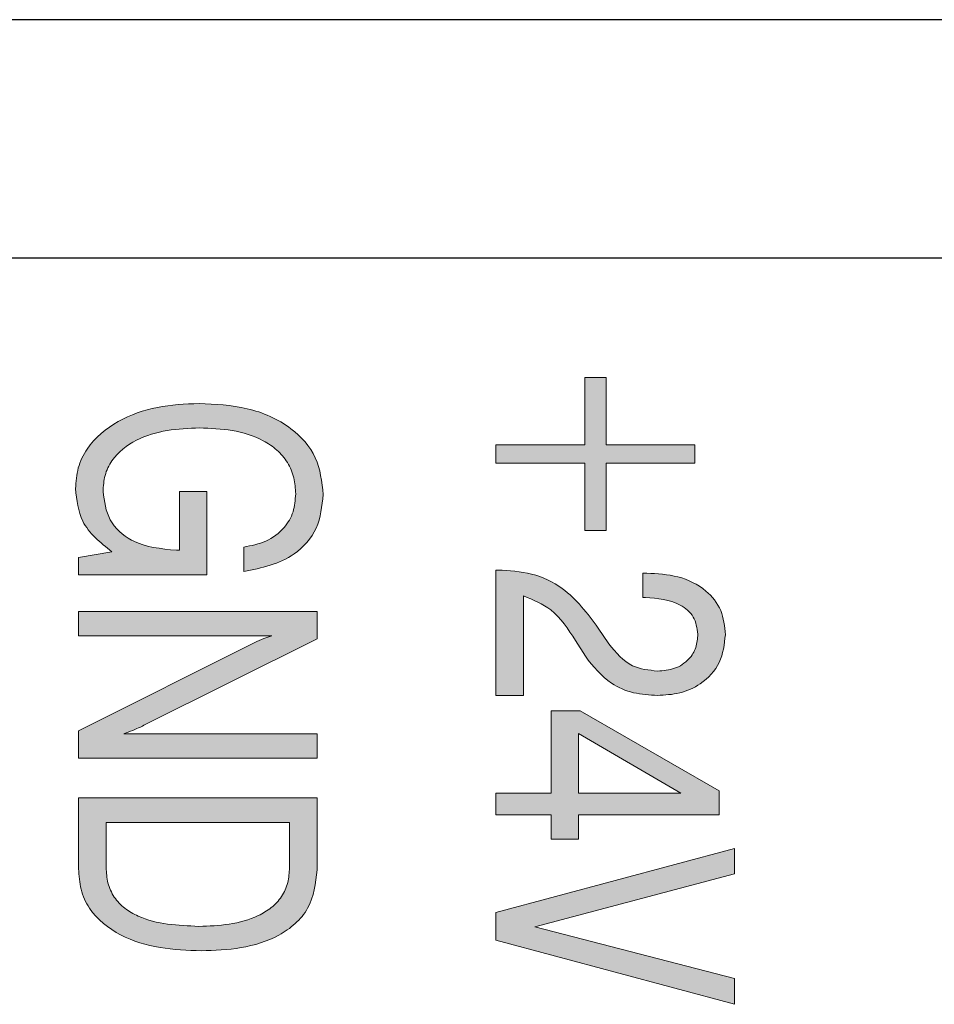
# Model space of a CAD drawing. Header units: millimetres. Extents: x 28 to 178, y 29 to 265.
# Tile 4 of 92: x 73.75 to 81.42, y 45.74 to 54. Entities that reach past the tile are written whole.
import ezdxf

# ---------------------------------------------------------------- set-up
doc = ezdxf.new("R2010")
doc.units = ezdxf.units.MM
doc.layers.add('TEXT', color=4, linetype='Continuous', lineweight=5)

msp = doc.modelspace()

# ---------------------------------------------------------------- hatches: boundary and pattern name
at = {"layer": 'TEXT'}
h = msp.add_hatch(color=256, dxfattribs=at)
edge = h.paths.add_edge_path(flags=16)
edge.add_spline(control_points=[(75.2532, 46.3939), (75.3382, 46.3968), (75.508, 46.4025), (75.7164, 46.4585), (75.8634, 46.5461), (75.9517, 46.6403), (76.0054, 46.759), (76.0109, 46.8441), (76.0136, 46.8867)], knot_values=[0, 0, 0, 0, 0.250371, 0.500132, 0.625244, 0.750175, 0.874979, 1, 1, 1, 1], degree=3, periodic=0)
edge.add_line((76.0136, 46.8867), (76.0136, 47.2657))
edge.add_line((76.0136, 47.2657), (74.4752, 47.2657))
edge.add_line((74.4752, 47.2657), (74.4752, 46.8867))
edge.add_spline(control_points=[(74.4752, 46.8867), (74.4779, 46.8433), (74.4834, 46.7566), (74.5378, 46.6355), (74.6289, 46.5405), (74.8564, 46.411), (75.077, 46.4015), (75.2532, 46.3939)], knot_values=[0, 0, 0, 0, 0.125345, 0.250485, 0.375665, 0.501048, 1, 1, 1, 1], degree=3, periodic=0)
h.paths.add_polyline_path([(79.2953, 47.5093), (78.4367, 48.0105), (78.4367, 47.5093)], flags=16)
edge = h.paths.add_edge_path()
edge.add_line((74.2444, 46.8767), (74.2444, 47.4708))
edge.add_line((74.2444, 47.4708), (76.2444, 47.4708))
edge.add_line((76.2444, 47.4708), (76.2444, 46.8679))
edge.add_spline(control_points=[(76.2444, 46.8679), (76.2314, 46.7549), (76.2118, 46.5849), (76.0648, 46.4105), (75.8806, 46.2836), (75.608, 46.2005), (75.3852, 46.1927), (75.2736, 46.1888)], knot_values=[0, 0, 0, 0, 0.248396, 0.373588, 0.498928, 0.749106, 1, 1, 1, 1], degree=3, periodic=0)
edge.add_spline(control_points=[(75.2736, 46.1888), (75.1577, 46.1932), (74.926, 46.202), (74.5893, 46.3005), (74.353, 46.4878), (74.2554, 46.7025), (74.2481, 46.8186), (74.2444, 46.8767)], knot_values=[0, 0, 0, 0, 0.25085, 0.501093, 0.74958, 0.874705, 1, 1, 1, 1], degree=3, periodic=0)
edge = h.paths.add_edge_path()
edge.add_line((74.2444, 49.4873), (74.5232, 49.5353))
edge.add_spline(control_points=[(74.5232, 49.5353), (74.4265, 49.6126), (74.2536, 49.7508), (74.2294, 49.9683), (74.2188, 50.0642)], knot_values=[0, 0, 0, 0, 0.559158, 1, 1, 1, 1], degree=3, periodic=0)
edge.add_spline(control_points=[(74.2188, 50.0642), (74.223, 50.1228), (74.2316, 50.2399), (74.3356, 50.4541), (74.5682, 50.6457), (74.9033, 50.7629), (75.1373, 50.7733), (75.2544, 50.7785)], knot_values=[0, 0, 0, 0, 0.125193, 0.250247, 0.49919, 0.749324, 1, 1, 1, 1], degree=3, periodic=0)
edge.add_spline(control_points=[(75.2544, 50.7785), (75.3903, 50.7719), (75.6614, 50.7586), (76.0154, 50.6063), (76.2607, 50.336), (76.284, 50.1212), (76.2957, 50.0137)], knot_values=[0, 0, 0, 0, 0.281102, 0.560982, 0.780403, 1, 1, 1, 1], degree=3, periodic=0)
edge.add_spline(control_points=[(76.2957, 50.0137), (76.2855, 49.9172), (76.265, 49.7243), (76.0242, 49.4507), (75.7789, 49.3995), (75.629, 49.3683)], knot_values=[0, 0, 0, 0, 0.280481, 0.560534, 1, 1, 1, 1], degree=3, periodic=0)
edge.add_line((75.629, 49.3683), (75.629, 49.5734))
edge.add_spline(control_points=[(75.629, 49.5734), (75.6924, 49.5862), (75.8189, 49.6117), (75.9688, 49.72), (76.0537, 49.8672), (76.0612, 49.9686), (76.0649, 50.0193)], knot_values=[0, 0, 0, 0, 0.280567, 0.559922, 0.779742, 1, 1, 1, 1], degree=3, periodic=0)
edge.add_spline(control_points=[(76.0649, 50.0193), (76.0621, 50.0653), (76.0566, 50.1573), (76.0017, 50.2865), (75.9109, 50.3921), (75.7573, 50.4947), (75.5337, 50.5632), (75.3503, 50.57), (75.2584, 50.5734)], knot_values=[0, 0, 0, 0, 0.125046, 0.249947, 0.374886, 0.499986, 0.749668, 1, 1, 1, 1], degree=3, periodic=0)
edge.add_spline(control_points=[(75.2584, 50.5734), (75.1679, 50.57), (74.9871, 50.5631), (74.7244, 50.4864), (74.5384, 50.3431), (74.4586, 50.1769), (74.4525, 50.0863), (74.4495, 50.041)], knot_values=[0, 0, 0, 0, 0.250814, 0.501052, 0.749677, 0.874782, 1, 1, 1, 1], degree=3, periodic=0)
edge.add_spline(control_points=[(74.4495, 50.041), (74.4606, 49.9575), (74.4827, 49.7905), (74.7198, 49.5792), (74.9345, 49.5597), (75.0657, 49.5478)], knot_values=[0, 0, 0, 0, 0.279814, 0.559841, 1, 1, 1, 1], degree=3, periodic=0)
edge.add_line((75.0657, 49.5478), (75.0906, 49.5478))
edge.add_line((75.0906, 49.5478), (75.0906, 50.0402))
edge.add_line((75.0906, 50.0402), (75.3213, 50.0402))
edge.add_line((75.3213, 50.0402), (75.3213, 49.3426))
edge.add_line((75.3213, 49.3426), (74.2444, 49.3426))
edge.add_line((74.2444, 49.3426), (74.2444, 49.4873))
h.paths.add_polyline_path([(77.7444, 47.3298), (77.7444, 47.5093), (78.2059, 47.5093), (78.2059, 48.2016), (78.4503, 48.2016), (79.6162, 47.5309), (79.6162, 47.3298), (78.4367, 47.3298), (78.4367, 47.1247), (78.2059, 47.1247), (78.2059, 47.3298)])
h.paths.add_polyline_path([(79.4111, 50.4324), (79.4111, 50.2785), (78.6675, 50.2785), (78.6675, 49.7144), (78.488, 49.7144), (78.488, 50.2785), (77.7444, 50.2785), (77.7444, 50.4324), (78.488, 50.4324), (78.488, 50.9965), (78.6675, 50.9965), (78.6675, 50.4324)])
edge = h.paths.add_edge_path()
edge.add_line((77.7444, 48.3298), (77.7444, 49.3811))
edge.add_line((77.7444, 49.3811), (77.76, 49.3811))
edge.add_spline(control_points=[(77.76, 49.3811), (77.8555, 49.3761), (78.0462, 49.366), (78.363, 49.2151), (78.5112, 49.0168), (78.6018, 48.8955)], knot_values=[0, 0, 0, 0, 0.280504, 0.560063, 1, 1, 1, 1], degree=3, periodic=0)
edge.add_line((78.6018, 48.8955), (78.6911, 48.7633))
edge.add_spline(control_points=[(78.6911, 48.7633), (78.7513, 48.6901), (78.859, 48.5591), (79.0258, 48.5423), (79.0994, 48.5349)], knot_values=[0, 0, 0, 0, 0.559089, 1, 1, 1, 1], degree=3, periodic=0)
edge.add_spline(control_points=[(79.0994, 48.5349), (79.1478, 48.5384), (79.2445, 48.5453), (79.3611, 48.622), (79.4282, 48.7302), (79.4339, 48.8062), (79.4367, 48.8442)], knot_values=[0, 0, 0, 0, 0.280476, 0.559723, 0.779576, 1, 1, 1, 1], degree=3, periodic=0)
edge.add_spline(control_points=[(79.4367, 48.8442), (79.4296, 48.8948), (79.4155, 48.9961), (79.2506, 49.1327), (79.0988, 49.1433), (78.9976, 49.1503)], knot_values=[0, 0, 0, 0, 0.249535, 0.499736, 1, 1, 1, 1], degree=3, periodic=0)
edge.add_line((78.9976, 49.1503), (78.9752, 49.1503))
edge.add_line((78.9752, 49.1503), (78.9752, 49.3555))
edge.add_line((78.9752, 49.3555), (79.0084, 49.3555))
edge.add_spline(control_points=[(79.0084, 49.3555), (79.0967, 49.3507), (79.2727, 49.3413), (79.4996, 49.2321), (79.6477, 49.0485), (79.6609, 48.9092), (79.6675, 48.8394)], knot_values=[0, 0, 0, 0, 0.280948, 0.560553, 0.780085, 1, 1, 1, 1], degree=3, periodic=0)
edge.add_spline(control_points=[(79.6675, 48.8394), (79.6586, 48.7584), (79.6409, 48.5965), (79.4782, 48.4253), (79.2872, 48.3406), (79.1607, 48.3334), (79.0974, 48.3298)], knot_values=[0, 0, 0, 0, 0.27944, 0.55852, 0.779003, 1, 1, 1, 1], degree=3, periodic=0)
edge.add_spline(control_points=[(79.0974, 48.3298), (79.0302, 48.3338), (78.896, 48.3418), (78.6686, 48.4376), (78.5599, 48.5747), (78.4936, 48.6583)], knot_values=[0, 0, 0, 0, 0.280698, 0.560933, 1, 1, 1, 1], degree=3, periodic=0)
edge.add_line((78.4936, 48.6583), (78.4111, 48.7906))
edge.add_spline(control_points=[(78.4111, 48.7906), (78.3499, 48.8857), (78.2409, 49.055), (78.0561, 49.1313), (77.9752, 49.1648)], knot_values=[0, 0, 0, 0, 0.561757, 1, 1, 1, 1], degree=3, periodic=0)
edge.add_line((77.9752, 49.1648), (77.9752, 48.3298))
edge.add_line((77.9752, 48.3298), (77.7444, 48.3298))
h.paths.add_polyline_path([(77.7444, 46.2785), (77.7444, 46.5093), (79.7444, 47.0478), (79.7444, 46.835), (78.0701, 46.3911), (79.7444, 45.9572), (79.7444, 45.7401)])
edge = h.paths.add_edge_path()
edge.add_line((74.2444, 48.8298), (74.2444, 49.0349))
edge.add_line((74.2444, 49.0349), (76.2444, 49.0349))
edge.add_line((76.2444, 49.0349), (76.2444, 48.8042))
edge.add_line((76.2444, 48.8042), (74.7917, 48.0794))
edge.add_spline(control_points=[(74.7917, 48.0794), (74.7611, 48.0643), (74.7065, 48.0374), (74.6488, 48.0179), (74.6234, 48.0093)], knot_values=[0, 0, 0, 0, 0.560067, 1, 1, 1, 1], degree=3, periodic=0)
edge.add_line((74.6234, 48.0093), (76.2444, 48.0093))
edge.add_line((76.2444, 48.0093), (76.2444, 47.8042))
edge.add_line((76.2444, 47.8042), (74.2444, 47.8042))
edge.add_line((74.2444, 47.8042), (74.2444, 48.0325))
edge.add_line((74.2444, 48.0325), (75.7176, 48.7721))
edge.add_spline(control_points=[(75.7176, 48.7721), (75.7445, 48.7846), (75.7926, 48.807), (75.8431, 48.8228), (75.8654, 48.8298)], knot_values=[0, 0, 0, 0, 0.559957, 1, 1, 1, 1], degree=3, periodic=0)
edge.add_line((75.8654, 48.8298), (74.2444, 48.8298))
edge = h.paths.add_edge_path(flags=16)
edge.add_line((92.6136, 49.2093), (91.0752, 49.2093))
edge.add_line((91.0752, 49.2093), (91.0752, 48.7522))
edge.add_spline(control_points=[(91.0752, 48.7522), (91.0798, 48.6826), (91.089, 48.5436), (91.1954, 48.3563), (91.4499, 48.1804), (91.6869, 48.1673), (91.8532, 48.158)], knot_values=[0, 0, 0, 0, 0.187244, 0.373792, 0.560577, 1, 1, 1, 1], degree=3, periodic=0)
edge.add_spline(control_points=[(91.8532, 48.158), (91.9556, 48.1627), (92.1596, 48.1719), (92.4294, 48.2892), (92.5945, 48.5095), (92.6072, 48.6712), (92.6136, 48.7522)], knot_values=[0, 0, 0, 0, 0.281176, 0.560589, 0.779793, 1, 1, 1, 1], degree=3, periodic=0)
edge.add_line((92.6136, 48.7522), (92.6136, 49.2093))
edge = h.paths.add_edge_path(flags=16)
edge.add_spline(control_points=[(84.1213, 48.7586), (84.123, 48.6996), (84.1265, 48.5823), (84.1849, 48.4156), (84.3299, 48.3434), (84.4228, 48.3395), (84.4695, 48.3375)], knot_values=[0, 0, 0, 0, 0.281616, 0.559948, 0.778955, 1, 1, 1, 1], degree=3, periodic=0)
edge.add_spline(control_points=[(84.4695, 48.3375), (84.5076, 48.3391), (84.5838, 48.3421), (84.6943, 48.3824), (84.8067, 48.5138), (84.8108, 48.6458), (84.8136, 48.7386)], knot_values=[0, 0, 0, 0, 0.187731, 0.374723, 0.560892, 1, 1, 1, 1], degree=3, periodic=0)
edge.add_line((84.8136, 48.7386), (84.8136, 49.2093))
edge.add_line((84.8136, 49.2093), (84.1213, 49.2093))
edge.add_line((84.1213, 49.2093), (84.1213, 48.7586))
edge = h.paths.add_edge_path(flags=16)
edge.add_spline(control_points=[(88.4752, 48.7522), (88.4798, 48.6826), (88.489, 48.5436), (88.5954, 48.3563), (88.8499, 48.1804), (89.0869, 48.1673), (89.2532, 48.158)], knot_values=[0, 0, 0, 0, 0.187244, 0.373792, 0.560577, 1, 1, 1, 1], degree=3, periodic=0)
edge.add_spline(control_points=[(89.2532, 48.158), (89.3556, 48.1627), (89.5596, 48.1719), (89.8294, 48.2892), (89.9945, 48.5095), (90.0072, 48.6712), (90.0136, 48.7522)], knot_values=[0, 0, 0, 0, 0.281176, 0.560589, 0.779794, 1, 1, 1, 1], degree=3, periodic=0)
edge.add_line((90.0136, 48.7522), (90.0136, 49.2093))
edge.add_line((90.0136, 49.2093), (88.4752, 49.2093))
edge.add_line((88.4752, 49.2093), (88.4752, 48.7522))
edge = h.paths.add_edge_path(flags=16)
edge.add_line((87.4136, 49.2093), (86.7213, 49.2093))
edge.add_line((86.7213, 49.2093), (86.7213, 48.7586))
edge.add_spline(control_points=[(86.7213, 48.7586), (86.723, 48.6996), (86.7265, 48.5823), (86.7849, 48.4156), (86.9299, 48.3434), (87.0228, 48.3395), (87.0695, 48.3375)], knot_values=[0, 0, 0, 0, 0.281616, 0.559944, 0.778956, 1, 1, 1, 1], degree=3, periodic=0)
edge.add_spline(control_points=[(87.0695, 48.3375), (87.1076, 48.3391), (87.1838, 48.3421), (87.2943, 48.3824), (87.4067, 48.5138), (87.4108, 48.6458), (87.4136, 48.7386)], knot_values=[0, 0, 0, 0, 0.187732, 0.374724, 0.56089, 1, 1, 1, 1], degree=3, periodic=0)
edge.add_line((87.4136, 48.7386), (87.4136, 49.2093))
edge = h.paths.add_edge_path()
edge.add_line((83.0444, 49.2093), (83.0444, 49.4914))
edge.add_line((83.0444, 49.4914), (85.0444, 49.4914))
edge.add_line((85.0444, 49.4914), (85.0444, 48.7506))
edge.add_spline(control_points=[(85.0444, 48.7506), (85.0457, 48.6651), (85.0481, 48.5127), (84.9929, 48.3712), (84.9687, 48.3091)], knot_values=[0, 0, 0, 0, 0.561023, 1, 1, 1, 1], degree=3, periodic=0)
edge.add_spline(control_points=[(84.9687, 48.3091), (84.937, 48.2636), (84.8737, 48.1725), (84.6959, 48.0744), (84.5541, 48.0626), (84.4675, 48.0555)], knot_values=[0, 0, 0, 0, 0.279995, 0.560245, 1, 1, 1, 1], degree=3, periodic=0)
edge.add_spline(control_points=[(84.4675, 48.0555), (84.3545, 48.067), (84.1527, 48.0876), (84.026, 48.243), (83.9703, 48.3115)], knot_values=[0, 0, 0, 0, 0.559834, 1, 1, 1, 1], degree=3, periodic=0)
edge.add_spline(control_points=[(83.9703, 48.3115), (83.9398, 48.4002), (83.8853, 48.5594), (83.8889, 48.7272), (83.8906, 48.8015)], knot_values=[0, 0, 0, 0, 0.557699, 1, 1, 1, 1], degree=3, periodic=0)
edge.add_line((83.8906, 48.8015), (83.8906, 49.2093))
edge.add_line((83.8906, 49.2093), (83.0444, 49.2093))
edge = h.paths.add_edge_path()
edge.add_line((85.6444, 49.2093), (85.6444, 49.4914))
edge.add_line((85.6444, 49.4914), (87.6444, 49.4914))
edge.add_line((87.6444, 49.4914), (87.6444, 48.7506))
edge.add_spline(control_points=[(87.6444, 48.7506), (87.6457, 48.6651), (87.6481, 48.5127), (87.5929, 48.3712), (87.5687, 48.3091)], knot_values=[0, 0, 0, 0, 0.561024, 1, 1, 1, 1], degree=3, periodic=0)
edge.add_spline(control_points=[(87.5687, 48.3091), (87.537, 48.2636), (87.4737, 48.1725), (87.2959, 48.0744), (87.1541, 48.0626), (87.0675, 48.0555)], knot_values=[0, 0, 0, 0, 0.279996, 0.560244, 1, 1, 1, 1], degree=3, periodic=0)
edge.add_spline(control_points=[(87.0675, 48.0555), (86.9545, 48.067), (86.7527, 48.0876), (86.626, 48.243), (86.5703, 48.3115)], knot_values=[0, 0, 0, 0, 0.559831, 1, 1, 1, 1], degree=3, periodic=0)
edge.add_spline(control_points=[(86.5703, 48.3115), (86.5398, 48.4002), (86.4853, 48.5594), (86.4889, 48.7272), (86.4906, 48.8015)], knot_values=[0, 0, 0, 0, 0.557699, 1, 1, 1, 1], degree=3, periodic=0)
edge.add_line((86.4906, 48.8015), (86.4906, 49.2093))
edge.add_line((86.4906, 49.2093), (85.6444, 49.2093))
edge = h.paths.add_edge_path()
edge.add_line((88.2444, 48.7402), (88.2444, 49.4914))
edge.add_line((88.2444, 49.4914), (90.2444, 49.4914))
edge.add_line((90.2444, 49.4914), (90.2444, 48.7293))
edge.add_spline(control_points=[(90.2444, 48.7293), (90.2331, 48.5903), (90.2105, 48.313), (89.9344, 48.0115), (89.5977, 47.8907), (89.3818, 47.8809), (89.2737, 47.876)], knot_values=[0, 0, 0, 0, 0.280008, 0.558131, 0.778731, 1, 1, 1, 1], degree=3, periodic=0)
edge.add_spline(control_points=[(89.2737, 47.876), (89.1311, 47.8836), (88.8469, 47.8989), (88.4829, 48.0891), (88.2701, 48.4034), (88.253, 48.6278), (88.2444, 48.7402)], knot_values=[0, 0, 0, 0, 0.280937, 0.560149, 0.779664, 1, 1, 1, 1], degree=3, periodic=0)
edge = h.paths.add_edge_path()
edge.add_line((90.8444, 48.7402), (90.8444, 49.4914))
edge.add_line((90.8444, 49.4914), (92.8444, 49.4914))
edge.add_line((92.8444, 49.4914), (92.8444, 48.7293))
edge.add_spline(control_points=[(92.8444, 48.7293), (92.8331, 48.5903), (92.8105, 48.313), (92.5344, 48.0115), (92.1977, 47.8907), (91.9818, 47.8809), (91.8737, 47.876)], knot_values=[0, 0, 0, 0, 0.280008, 0.558131, 0.778731, 1, 1, 1, 1], degree=3, periodic=0)
edge.add_spline(control_points=[(91.8737, 47.876), (91.7311, 47.8836), (91.4469, 47.8989), (91.0829, 48.0891), (90.8701, 48.4034), (90.853, 48.6278), (90.8444, 48.7402)], knot_values=[0, 0, 0, 0, 0.280937, 0.56015, 0.779663, 1, 1, 1, 1], degree=3, periodic=0)
h.paths.add_polyline_path([(93.4444, 49.2093), (93.4444, 49.4914), (95.4444, 49.4914), (95.4444, 49.2093), (94.6239, 49.2093), (94.6239, 48.2093), (95.4444, 48.2093), (95.4444, 47.9273), (93.4444, 47.9273), (93.4444, 48.2093), (94.3931, 48.2093), (94.3931, 49.2093)])
h.paths.add_polyline_path([(96.0444, 49.2093), (96.0444, 49.4914), (98.0444, 49.4914), (98.0444, 49.2093), (97.2239, 49.2093), (97.2239, 48.2093), (98.0444, 48.2093), (98.0444, 47.9273), (96.0444, 47.9273), (96.0444, 48.2093), (96.9931, 48.2093), (96.9931, 49.2093)])
h.paths.add_polyline_path([(96.6598, 46.2606), (96.6598, 46.9273), (96.8906, 46.9273), (96.8906, 46.2606)])
h.paths.add_polyline_path([(95.1111, 46.6452), (95.1111, 46.4657), (94.3675, 46.4657), (94.3675, 45.7478), (94.188, 45.7478), (94.188, 46.4657), (93.4444, 46.4657), (93.4444, 46.6452), (94.188, 46.6452), (94.188, 47.3632), (94.3675, 47.3632), (94.3675, 46.6452)])
h.paths.add_polyline_path([(91.4598, 46.3119), (91.4598, 46.9785), (91.6906, 46.9785), (91.6906, 46.3119)])
h.paths.add_polyline_path([(89.9111, 46.6965), (89.9111, 46.517), (89.1675, 46.517), (89.1675, 45.7991), (88.988, 45.7991), (88.988, 46.517), (88.2444, 46.517), (88.2444, 46.6965), (88.988, 46.6965), (88.988, 47.4144), (89.1675, 47.4144), (89.1675, 46.6965)])
h.paths.add_polyline_path([(86.2598, 46.3503), (86.2598, 47.017), (86.4906, 47.017), (86.4906, 46.3503)])
h.paths.add_polyline_path([(84.7111, 46.9016), (84.7111, 46.7221), (83.9675, 46.7221), (83.9675, 46.0042), (83.788, 46.0042), (83.788, 46.7221), (83.0444, 46.7221), (83.0444, 46.9016), (83.788, 46.9016), (83.788, 47.6196), (83.9675, 47.6196), (83.9675, 46.9016)])

# ---------------------------------------------------------------- linework, layer by layer
at = {"color": 7, "linetype": 'Continuous', "lineweight": 30}
for p, q in [((100.1444, 53.9965), (48.1444, 53.9965)), ((102.1444, 51.9965), (46.1444, 51.9965))]:
    msp.add_line(p, q, dxfattribs=at)
at = {"layer": 'TEXT'}
for p, q in [((78.488, 50.9965), (78.6675, 50.9965)), ((78.488, 50.4324), (78.488, 50.9965)), ((78.6675, 50.9965), (78.6675, 50.4324)), ((77.7444, 50.4324), (78.488, 50.4324)), ((77.7444, 50.2785), (77.7444, 50.4324)), ((78.6675, 50.4324), (79.4111, 50.4324)), ((79.4111, 50.4324), (79.4111, 50.2785)), ((78.488, 50.2785), (77.7444, 50.2785)), ((78.488, 49.7144), (78.488, 50.2785)), ((78.6675, 50.2785), (78.6675, 49.7144)), ((79.4111, 50.2785), (78.6675, 50.2785)), ((75.0906, 50.0402), (75.3213, 50.0402)), ((75.0906, 49.5478), (75.0906, 50.0402)), ((75.3213, 50.0402), (75.3213, 49.3426)), ((78.6675, 49.7144), (78.488, 49.7144)), ((75.0657, 49.5478), (75.0906, 49.5478)), ((75.629, 49.3683), (75.629, 49.5734)), ((74.2444, 49.4873), (74.5232, 49.5353)), ((74.2444, 49.3426), (74.2444, 49.4873)), ((77.7444, 49.3811), (77.76, 49.3811)), ((77.7444, 48.3298), (77.7444, 49.3811)), ((75.3213, 49.3426), (74.2444, 49.3426)), ((78.9752, 49.3555), (79.0084, 49.3555)), ((78.9752, 49.1503), (78.9752, 49.3555)), ((77.9752, 49.1648), (77.9752, 48.3298)), ((78.9976, 49.1503), (78.9752, 49.1503)), ((74.2444, 49.0349), (76.2444, 49.0349)), ((74.2444, 48.8298), (74.2444, 49.0349)), ((76.2444, 49.0349), (76.2444, 48.8042)), ((78.6018, 48.8955), (78.6911, 48.7633)), ((75.8654, 48.8298), (74.2444, 48.8298)), ((76.2444, 48.8042), (74.7917, 48.0794)), ((74.2444, 48.0325), (75.7176, 48.7721)), ((78.4936, 48.6583), (78.4111, 48.7906)), ((77.9752, 48.3298), (77.7444, 48.3298)), ((78.2059, 48.2016), (78.4503, 48.2016)), ((78.2059, 47.5093), (78.2059, 48.2016)), ((78.4503, 48.2016), (79.6162, 47.5309)), ((74.2444, 47.8042), (74.2444, 48.0325)), ((74.6234, 48.0093), (76.2444, 48.0093)), ((76.2444, 48.0093), (76.2444, 47.8042)), ((78.4367, 48.0105), (78.4367, 47.5093)), ((79.2953, 47.5093), (78.4367, 48.0105)), ((76.2444, 47.8042), (74.2444, 47.8042)), ((77.7444, 47.5093), (78.2059, 47.5093)), ((77.7444, 47.3298), (77.7444, 47.5093)), ((78.4367, 47.5093), (79.2953, 47.5093)), ((79.6162, 47.5309), (79.6162, 47.3298)), ((74.2444, 47.4708), (76.2444, 47.4708)), ((74.2444, 46.8767), (74.2444, 47.4708)), ((76.2444, 47.4708), (76.2444, 46.8679)), ((78.2059, 47.3298), (77.7444, 47.3298)), ((78.2059, 47.1247), (78.2059, 47.3298)), ((78.4367, 47.3298), (78.4367, 47.1247)), ((79.6162, 47.3298), (78.4367, 47.3298)), ((74.4752, 47.2657), (74.4752, 46.8867)), ((76.0136, 47.2657), (74.4752, 47.2657)), ((76.0136, 46.8867), (76.0136, 47.2657)), ((78.4367, 47.1247), (78.2059, 47.1247)), ((77.7444, 46.5093), (79.7444, 47.0478)), ((79.7444, 47.0478), (79.7444, 46.835)), ((79.7444, 46.835), (78.0701, 46.3911)), ((77.7444, 46.2785), (77.7444, 46.5093)), ((78.0701, 46.3911), (79.7444, 45.9572)), ((79.7444, 45.7401), (77.7444, 46.2785)), ((79.7444, 45.9572), (79.7444, 45.7401))]:
    msp.add_line(p, q, dxfattribs=at)
for points, knots in [([(74.2188, 50.0642), (74.223, 50.1228), (74.2316, 50.2399), (74.3356, 50.4541), (74.5682, 50.6457), (74.9033, 50.7629), (75.1373, 50.7733), (75.2544, 50.7785)], [0, 0, 0, 0, 0.125193, 0.250247, 0.49919, 0.749324, 1, 1, 1, 1]), ([(75.2544, 50.7785), (75.3903, 50.7719), (75.6614, 50.7586), (76.0154, 50.6063), (76.2607, 50.336), (76.284, 50.1212), (76.2957, 50.0137)], [0, 0, 0, 0, 0.2811025, 0.5609819, 0.7804029, 1, 1, 1, 1]), ([(75.2584, 50.5734), (75.1679, 50.57), (74.9871, 50.5631), (74.7244, 50.4864), (74.5384, 50.3431), (74.4586, 50.1769), (74.4525, 50.0863), (74.4495, 50.041)], [0, 0, 0, 0, 0.250814, 0.501052, 0.749677, 0.874782, 1, 1, 1, 1]), ([(76.0649, 50.0193), (76.0621, 50.0653), (76.0566, 50.1573), (76.0017, 50.2865), (75.9109, 50.3921), (75.7573, 50.4947), (75.5337, 50.5632), (75.3503, 50.57), (75.2584, 50.5734)], [0, 0, 0, 0, 0.125046, 0.249947, 0.374886, 0.499986, 0.749668, 1, 1, 1, 1]), ([(74.5232, 49.5353), (74.4265, 49.6126), (74.2536, 49.7508), (74.2294, 49.9683), (74.2188, 50.0642)], [0, 0, 0, 0, 0.559158, 1, 1, 1, 1]), ([(74.4495, 50.041), (74.4606, 49.9575), (74.4827, 49.7905), (74.7198, 49.5792), (74.9345, 49.5597), (75.0657, 49.5478)], [0, 0, 0, 0, 0.279814, 0.5598406, 1, 1, 1, 1]), ([(75.629, 49.5734), (75.6924, 49.5862), (75.8189, 49.6117), (75.9688, 49.72), (76.0537, 49.8672), (76.0612, 49.9686), (76.0649, 50.0193)], [0, 0, 0, 0, 0.280567, 0.559922, 0.779742, 1, 1, 1, 1]), ([(76.2957, 50.0137), (76.2855, 49.9172), (76.265, 49.7243), (76.0242, 49.4507), (75.7789, 49.3995), (75.629, 49.3683)], [0, 0, 0, 0, 0.280481, 0.560534, 1, 1, 1, 1]), ([(77.76, 49.3811), (77.8555, 49.3761), (78.0462, 49.366), (78.363, 49.2151), (78.5112, 49.0168), (78.6018, 48.8955)], [0, 0, 0, 0, 0.280504, 0.560063, 1, 1, 1, 1]), ([(79.0084, 49.3555), (79.0967, 49.3507), (79.2727, 49.3413), (79.4996, 49.2321), (79.6477, 49.0485), (79.6609, 48.9092), (79.6675, 48.8394)], [0, 0, 0, 0, 0.280948, 0.560553, 0.780085, 1, 1, 1, 1]), ([(78.4111, 48.7906), (78.3499, 48.8857), (78.2409, 49.055), (78.0561, 49.1313), (77.9752, 49.1648)], [0, 0, 0, 0, 0.561757, 1, 1, 1, 1]), ([(79.4367, 48.8442), (79.4296, 48.8948), (79.4155, 48.9961), (79.2506, 49.1327), (79.0988, 49.1433), (78.9976, 49.1503)], [0, 0, 0, 0, 0.249535, 0.499736, 1, 1, 1, 1]), ([(75.7176, 48.7721), (75.7445, 48.7846), (75.7926, 48.807), (75.8431, 48.8228), (75.8654, 48.8298)], [0, 0, 0, 0, 0.559957, 1, 1, 1, 1]), ([(79.6675, 48.8394), (79.6586, 48.7584), (79.6409, 48.5965), (79.4782, 48.4253), (79.2872, 48.3406), (79.1607, 48.3334), (79.0974, 48.3298)], [0, 0, 0, 0, 0.27944, 0.55852, 0.779003, 1, 1, 1, 1]), ([(79.0994, 48.5349), (79.1478, 48.5384), (79.2445, 48.5453), (79.3611, 48.622), (79.4282, 48.7302), (79.4339, 48.8062), (79.4367, 48.8442)], [0, 0, 0, 0, 0.280476, 0.559723, 0.779576, 1, 1, 1, 1]), ([(78.6911, 48.7633), (78.7513, 48.6901), (78.859, 48.5591), (79.0258, 48.5423), (79.0994, 48.5349)], [0, 0, 0, 0, 0.559089, 1, 1, 1, 1]), ([(79.0974, 48.3298), (79.0302, 48.3338), (78.896, 48.3418), (78.6686, 48.4376), (78.5599, 48.5747), (78.4936, 48.6583)], [0, 0, 0, 0, 0.2806979, 0.5609328, 1, 1, 1, 1]), ([(74.7917, 48.0794), (74.7611, 48.0643), (74.7065, 48.0374), (74.6488, 48.0179), (74.6234, 48.0093)], [0, 0, 0, 0, 0.560067, 1, 1, 1, 1]), ([(75.2736, 46.1888), (75.1577, 46.1932), (74.926, 46.202), (74.5893, 46.3005), (74.353, 46.4878), (74.2554, 46.7025), (74.2481, 46.8186), (74.2444, 46.8767)], [0, 0, 0, 0, 0.2508496, 0.5010928, 0.74958, 0.8747052, 1, 1, 1, 1]), ([(74.4752, 46.8867), (74.4779, 46.8433), (74.4834, 46.7566), (74.5378, 46.6355), (74.6289, 46.5405), (74.8564, 46.411), (75.077, 46.4015), (75.2532, 46.3939)], [0, 0, 0, 0, 0.125345, 0.250485, 0.375665, 0.501048, 1, 1, 1, 1]), ([(75.2532, 46.3939), (75.3382, 46.3968), (75.508, 46.4025), (75.7164, 46.4585), (75.8634, 46.5461), (75.9517, 46.6403), (76.0054, 46.759), (76.0109, 46.8441), (76.0136, 46.8867)], [0, 0, 0, 0, 0.250371, 0.500132, 0.625244, 0.750175, 0.874979, 1, 1, 1, 1]), ([(76.2444, 46.8679), (76.2314, 46.7549), (76.2118, 46.5849), (76.0648, 46.4105), (75.8806, 46.2836), (75.608, 46.2005), (75.3852, 46.1927), (75.2736, 46.1888)], [0, 0, 0, 0, 0.2483961, 0.3735878, 0.4989276, 0.7491055, 1, 1, 1, 1])]:
    msp.add_open_spline(points, degree=3, knots=knots, dxfattribs=at)

doc.saveas('drawing.dxf')
